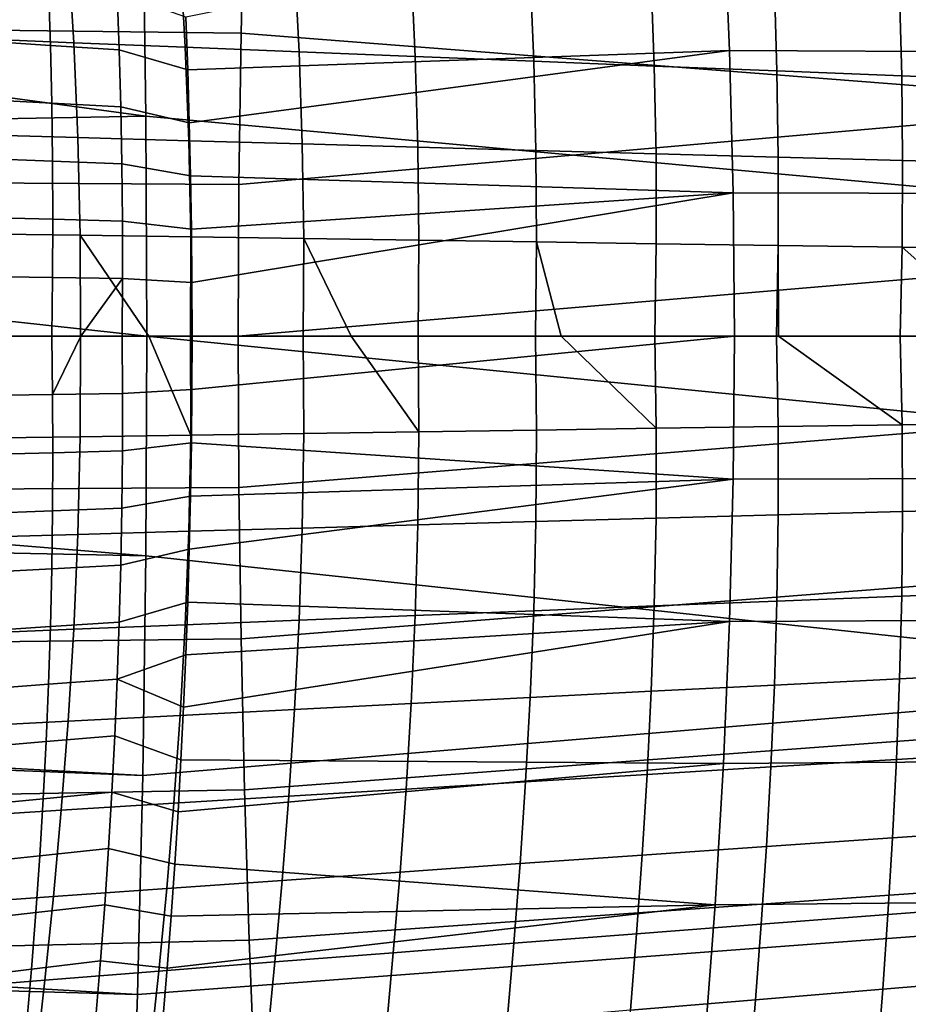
# Model space of a CAD drawing. Header units: metres. Extents: x -25 to 132, y -25 to 25.
# Tile 169 of 256: x 39.48 to 45.8, y -4.75 to 2.25. Entities that reach past the tile are written whole.
import ezdxf

# ---------------------------------------------------------------- set-up
doc = ezdxf.new("R2010")
doc.units = ezdxf.units.M
doc.layers.add('solid_12_061_071_XXX', color=7, linetype='CONTINUOUS')

msp = doc.modelspace()

# ---------------------------------------------------------------- linework, layer by layer
at = {"layer": 'solid_12_061_071_XXX'}
for points in [[(34.592991, 3.343183, 142.982071), (34.566586, 2.231676, 143.088196), (41.056084, 2.153667, 144.717712), (41.080193, 3.226839, 144.62085)], [(41.080193, 3.226839, 144.62085), (41.056084, 2.153667, 144.717712), (47.538963, 1.648939, 146.373184), (47.558544, 2.74584, 146.294586)], [(40.357227, 3.12477, 137.008133), (40.379467, 1.563349, 136.93129), (32.167973, 2.674245, 134.597794), (32.165443, 2.818866, 134.606491)], [(40.357227, 3.12477, 137.008133), (48.573589, 2.442668, 139.355103), (48.589348, 0.81457, 139.300735), (40.379467, 1.563349, 136.93129)], [(40.677326, 1.891053, 81.183678), (44.529907, 2.030667, 82.15963), (44.487358, 3.039382, 82.098846), (40.663773, 2.265652, 81.16481)], [(44.487358, 3.039382, 82.098846), (44.529907, 2.030667, 82.15963), (48.391846, 2.01105, 83.144112), (48.352261, 3.010349, 83.085838)], [(39.047417, 2.779134, 48.241596), (39.827045, 2.738475, 49.107159), (39.866989, 2.084757, 49.045784), (39.091225, 2.116398, 48.179607)], [(39.827045, 2.738475, 49.107159), (40.623772, 2.696958, 49.95668), (40.659882, 2.052432, 49.896008), (39.866989, 2.084757, 49.045784)], [(40.379467, 1.563349, 136.93129), (32.184349, 1.414367, 134.541534), (32.167973, 2.674245, 134.597794)], [(40.623772, 2.696958, 49.95668), (41.437145, 2.654945, 50.789848), (41.469479, 2.019707, 50.729961), (40.659882, 2.052432, 49.896008)], [(41.437145, 2.654945, 50.789848), (42.266731, 2.612509, 51.606331), (42.295376, 1.98664, 51.547318), (41.469479, 2.019707, 50.729961)], [(42.266731, 2.612509, 51.606331), (43.112125, 2.569265, 52.405746), (43.137177, 1.952935, 52.34771), (42.295376, 1.98664, 51.547318)], [(43.112125, 2.569265, 52.405746), (43.972874, 2.525695, 53.187794), (43.994457, 1.918969, 53.130829), (43.137177, 1.952935, 52.34771)], [(43.972874, 2.525695, 53.187794), (44.848553, 2.48154, 53.952095), (44.86681, 1.88454, 53.896313), (43.994457, 1.918969, 53.130829)], [(39.192089, 2.512169, 80.867332), (39.20496, 2.097316, 80.890869), (39.700565, 2.065393, 80.968155), (39.687263, 2.474713, 80.945717)], [(39.687263, 2.474713, 80.945717), (39.700565, 2.065393, 80.968155), (40.190536, 2.034468, 81.06411), (40.176422, 2.438425, 81.042427)], [(44.848553, 2.48154, 53.952095), (45.738716, 2.436986, 54.698315), (45.753815, 1.849798, 54.643822), (44.86681, 1.88454, 53.896313)], [(40.176422, 2.438425, 81.042427), (40.190536, 2.034468, 81.06411), (40.677326, 1.891053, 81.183678), (40.663773, 2.265652, 81.16481)], [(45.738716, 2.436986, 54.698315), (46.642933, 2.392057, 55.426102), (46.655052, 1.814763, 55.373016), (45.753815, 1.849798, 54.643822)], [(34.566586, 2.231676, 143.088196), (34.550743, 1.116727, 143.152008), (41.041626, 1.077531, 144.775955), (41.056084, 2.153667, 144.717712)], [(39.091225, 2.116398, 48.179607), (39.866989, 2.084757, 49.045784), (39.896126, 1.410606, 48.999737), (39.123856, 1.432475, 48.133736)], [(41.056084, 2.153667, 144.717712), (41.041626, 1.077531, 144.775955), (47.538963, 1.648939, 146.373184)], [(39.20496, 2.097316, 80.890869), (39.213631, 1.680899, 80.909935), (39.710114, 1.654802, 80.986313), (39.700565, 2.065393, 80.968155)], [(39.700565, 2.065393, 80.968155), (39.710114, 1.654802, 80.986313), (40.20137, 1.629523, 81.081711), (40.190536, 2.034468, 81.06411)], [(39.866989, 2.084757, 49.045784), (40.659882, 2.052432, 49.896008), (40.685539, 1.388256, 49.849895), (39.896126, 1.410606, 48.999737)], [(40.190536, 2.034468, 81.06411), (40.20137, 1.629523, 81.081711), (40.688438, 1.515292, 81.199142), (40.677326, 1.891053, 81.183678)], [(40.659882, 2.052432, 49.896008), (41.469479, 2.019707, 50.729961), (41.491711, 1.365618, 50.683899), (40.685539, 1.388256, 49.849895)], [(40.677326, 1.891053, 81.183678), (40.688438, 1.515292, 81.199142), (44.529907, 2.030667, 82.15963)], [(40.688438, 1.515292, 81.199142), (40.697102, 1.138254, 81.211205), (44.555439, 1.017543, 82.196098), (44.529907, 2.030667, 82.15963)], [(44.529907, 2.030667, 82.15963), (44.555439, 1.017543, 82.196098), (48.4156, 1.007602, 83.17907), (48.391846, 2.01105, 83.144112)], [(41.469479, 2.019707, 50.729961), (42.295376, 1.98664, 51.547318), (42.314251, 1.342736, 51.501411), (41.491711, 1.365618, 50.683899)], [(42.295376, 1.98664, 51.547318), (43.137177, 1.952935, 52.34771), (43.152779, 1.319405, 52.302094), (42.314251, 1.342736, 51.501411)], [(43.137177, 1.952935, 52.34771), (43.994457, 1.918969, 53.130829), (44.006905, 1.295888, 53.085629), (43.152779, 1.319405, 52.302094)], [(43.994457, 1.918969, 53.130829), (44.86681, 1.88454, 53.896313), (44.87624, 1.272047, 53.851665), (44.006905, 1.295888, 53.085629)], [(44.86681, 1.88454, 53.896313), (45.753815, 1.849798, 54.643822), (45.760387, 1.247989, 54.599873), (44.87624, 1.272047, 53.851665)], [(45.753815, 1.849798, 54.643822), (46.655052, 1.814763, 55.373016), (46.658955, 1.223725, 55.329914), (45.760387, 1.247989, 54.599873)], [(39.213631, 1.680899, 80.909935), (39.218033, 1.262938, 80.924492), (39.715862, 1.242952, 81.000175), (39.710114, 1.654802, 80.986313)], [(39.710114, 1.654802, 80.986313), (39.715862, 1.242952, 81.000175), (40.2089, 1.223597, 81.095222), (40.20137, 1.629523, 81.081711)], [(40.20137, 1.629523, 81.081711), (40.2089, 1.223597, 81.095222), (40.697102, 1.138254, 81.211205), (40.688438, 1.515292, 81.199142)], [(41.036861, -0.000107, 144.79538), (47.529194, 0.549796, 146.412521), (47.538963, 1.648939, 146.373184), (41.041626, 1.077531, 144.775955)], [(40.379467, 1.563349, 136.93129), (40.386909, -0.000003, 136.90564), (32.188175, 0.891898, 134.528381), (32.184349, 1.414367, 134.541534)], [(40.379467, 1.563349, 136.93129), (48.589348, 0.81457, 139.300735), (48.589348, -0.81457, 139.300735), (40.386909, -0.000003, 136.90564)], [(39.123856, 1.432475, 48.133736), (39.896126, 1.410606, 48.999737), (39.912487, 0.715771, 48.9692), (39.143253, 0.727097, 48.104172)], [(39.896126, 1.410606, 48.999737), (40.685539, 1.388256, 49.849895), (40.698868, 0.704191, 49.818523), (39.912487, 0.715771, 48.9692)], [(40.685539, 1.388256, 49.849895), (41.491711, 1.365618, 50.683899), (41.502033, 0.692456, 50.651821), (40.698868, 0.704191, 49.818523)], [(41.491711, 1.365618, 50.683899), (42.314251, 1.342736, 51.501411), (42.321629, 0.680592, 51.468773), (41.502033, 0.692456, 50.651821)], [(42.314251, 1.342736, 51.501411), (43.152779, 1.319405, 52.302094), (43.157291, 0.668489, 52.269051), (42.321629, 0.680592, 51.468773)], [(39.218033, 1.262938, 80.924492), (39.218105, 0.843454, 80.934509), (39.717777, 0.829859, 81.009712), (39.715862, 1.242952, 81.000175)], [(43.152779, 1.319405, 52.302094), (44.006905, 1.295888, 53.085629), (44.008663, 0.656289, 53.052334), (43.157291, 0.668489, 52.269051)], [(44.006905, 1.295888, 53.085629), (44.87624, 1.272047, 53.851665), (44.875378, 0.643915, 53.818291), (44.008663, 0.656289, 53.052334)], [(44.87624, 1.272047, 53.851665), (45.760387, 1.247989, 54.599873), (45.757061, 0.631432, 54.566593), (44.875378, 0.643915, 53.818291)], [(39.715862, 1.242952, 81.000175), (39.717777, 0.829859, 81.009712), (40.213104, 0.816696, 81.10463), (40.2089, 1.223597, 81.095222)], [(40.2089, 1.223597, 81.095222), (40.213104, 0.816696, 81.10463), (40.703304, 0.760024, 81.219841), (40.697102, 1.138254, 81.211205)], [(45.760387, 1.247989, 54.599873), (46.658955, 1.223725, 55.329914), (46.653351, 0.618839, 55.296909), (45.757061, 0.631432, 54.566593)], [(40.697102, 1.138254, 81.211205), (40.703304, 0.760024, 81.219841), (44.555439, 1.017543, 82.196098)], [(34.550743, 1.116727, 143.152008), (34.545525, 0.000026, 143.173294), (41.036861, -0.000107, 144.79538), (41.041626, 1.077531, 144.775955)], [(40.703304, 0.760024, 81.219841), (40.707035, 0.380607, 81.225029), (44.555439, 1.017543, 82.196098)], [(40.707035, 0.380607, 81.225029), (40.708279, 0, 81.226768), (44.56395, 0, 82.208252), (44.555439, 1.017543, 82.196098)], [(44.555439, 1.017543, 82.196098), (44.56395, 0, 82.208252), (48.423515, 0, 83.190727), (48.4156, 1.007602, 83.17907)], [(40.386909, -0.000003, 136.90564), (32.190701, 0.008428, 134.519699), (32.188175, 0.891898, 134.528381)], [(39.218105, 0.843454, 80.934509), (39.213787, 0.422468, 80.939957), (39.715813, 0.415537, 81.0149), (39.717777, 0.829859, 81.009712)], [(39.717777, 0.829859, 81.009712), (39.715813, 0.415537, 81.0149), (40.21397, 0.408828, 81.109924), (40.213104, 0.816696, 81.10463)], [(40.213104, 0.816696, 81.10463), (40.21397, 0.408828, 81.109924), (40.707035, 0.380607, 81.225029), (40.703304, 0.760024, 81.219841)], [(39.147373, 0, 48.091106), (39.143253, 0.727097, 48.104172), (39.912487, 0.715771, 48.9692), (39.914104, 0, 48.954357)], [(40.399963, 0, 49.483788), (39.912487, 0.715771, 48.9692), (40.698868, 0.704191, 49.818523), (40.697971, -0.000001, 49.802059)], [(39.914104, 0, 48.954357), (39.912487, 0.715771, 48.9692), (40.399963, 0, 49.483788)], [(40.697971, -0.000001, 49.802059), (40.698868, 0.704191, 49.818523), (41.502033, 0.692456, 50.651821), (41.498646, 0.000001, 50.633896)], [(41.498646, 0.000001, 50.633896), (41.502033, 0.692456, 50.651821), (41.840328, 0, 50.978931)], [(41.840328, 0, 50.978931), (41.502033, 0.692456, 50.651821), (42.321629, 0.680592, 51.468773), (42.315796, -0.000001, 51.449558)], [(42.315796, -0.000001, 51.449558), (42.321629, 0.680592, 51.468773), (43.157291, 0.668489, 52.269051), (43.14909, 0, 52.24873)], [(43.14909, 0, 52.24873), (43.157291, 0.668489, 52.269051), (43.333519, 0, 52.421345)], [(43.333519, 0, 52.421345), (43.157291, 0.668489, 52.269051), (44.008663, 0.656289, 53.052334), (43.998192, 0, 53.031094)], [(43.998192, 0, 53.031094), (44.008663, 0.656289, 53.052334), (44.875378, 0.643915, 53.818291), (44.862762, 0, 53.796326)], [(44.862762, 0, 53.796326), (44.875378, 0.643915, 53.818291), (44.877586, 0, 53.809181)], [(44.877586, 0, 53.809181), (44.875378, 0.643915, 53.818291), (45.757061, 0.631432, 54.566593), (45.742462, 0, 54.544109)], [(45.742462, 0, 54.544109), (45.757061, 0.631432, 54.566593), (46.470562, 0, 55.140579)], [(46.470562, 0, 55.140579), (45.757061, 0.631432, 54.566593), (46.653351, 0.618839, 55.296909), (46.636951, 0, 55.274124)], [(41.041794, -1.077744, 144.775986), (47.529247, -0.5501, 146.412521), (47.529194, 0.549796, 146.412521), (41.036861, -0.000107, 144.79538)], [(39.213787, 0.422468, 80.939957), (39.205097, 0, 80.940811), (39.710087, 0, 81.015755), (39.715813, 0.415537, 81.0149)], [(39.715813, 0.415537, 81.0149), (39.710087, 0, 81.015755), (39.916157, 0, 81.052383), (40.21397, 0.408828, 81.109924)], [(39.916157, 0, 81.052383), (40.211704, 0, 81.111145), (40.21397, 0.408828, 81.109924)], [(40.21397, 0.408828, 81.109924), (40.211704, 0, 81.111145), (40.708279, 0, 81.226768), (40.707035, 0.380607, 81.225029)], [(40.379467, -1.563355, 136.93129), (32.188175, -0.891898, 134.528381), (32.190701, 0.008428, 134.519699), (40.386909, -0.000003, 136.90564)], [(34.545525, 0.000026, 143.173294), (34.550938, -1.116674, 143.152054), (41.041794, -1.077744, 144.775986), (41.036861, -0.000107, 144.79538)], [(39.143253, -0.727097, 48.104172), (39.147373, 0, 48.091106), (39.914104, 0, 48.954357), (39.912487, -0.71577, 48.9692)], [(39.715813, -0.41554, 81.0149), (39.710087, 0, 81.015755), (39.205097, 0, 80.940811), (39.213787, -0.422474, 80.939957)], [(39.715813, -0.41554, 81.0149), (39.916157, 0, 81.052383), (39.710087, 0, 81.015755)], [(40.21397, -0.408828, 81.109924), (40.211704, 0, 81.111145), (39.916157, 0, 81.052383), (39.715813, -0.41554, 81.0149)], [(39.912487, -0.71577, 48.9692), (39.914104, 0, 48.954357), (40.399963, 0, 49.483788), (40.698868, -0.704192, 49.818523)], [(40.707035, -0.380607, 81.225029), (40.708279, 0, 81.226768), (40.211704, 0, 81.111145), (40.21397, -0.408828, 81.109924)], [(40.698868, -0.704192, 49.818523), (40.399963, 0, 49.483788), (40.697971, -0.000001, 49.802059)], [(40.698868, -0.704192, 49.818523), (40.697971, -0.000001, 49.802059), (41.498646, 0.000001, 50.633896), (41.502033, -0.692456, 50.651821)], [(40.707035, -0.380607, 81.225029), (44.56395, 0, 82.208252), (40.708279, 0, 81.226768)], [(41.502033, -0.692456, 50.651821), (41.498646, 0.000001, 50.633896), (41.840328, 0, 50.978931), (42.321629, -0.680592, 51.468773)], [(42.321629, -0.680592, 51.468773), (41.840328, 0, 50.978931), (42.315796, -0.000001, 51.449558)], [(40.386909, -0.000003, 136.90564), (48.589348, -0.81457, 139.300735), (48.573589, -2.442668, 139.355103), (40.379467, -1.563355, 136.93129)], [(44.555439, -1.017543, 82.196098), (44.56395, 0, 82.208252), (40.707035, -0.380607, 81.225029), (40.703304, -0.760024, 81.219841)], [(42.321629, -0.680592, 51.468773), (42.315796, -0.000001, 51.449558), (43.14909, 0, 52.24873), (43.157291, -0.668489, 52.269051)], [(43.157291, -0.668489, 52.269051), (43.14909, 0, 52.24873), (43.333519, 0, 52.421345), (44.008663, -0.656288, 53.052334)], [(44.008663, -0.656288, 53.052334), (43.333519, 0, 52.421345), (43.998192, 0, 53.031094)], [(44.008663, -0.656288, 53.052334), (43.998192, 0, 53.031094), (44.862762, 0, 53.796326), (44.875378, -0.643915, 53.818291)], [(48.4156, -1.007602, 83.17907), (48.423515, 0, 83.190727), (44.56395, 0, 82.208252), (44.555439, -1.017543, 82.196098)], [(44.875378, -0.643915, 53.818291), (44.862762, 0, 53.796326), (44.877586, 0, 53.809181), (45.757061, -0.631432, 54.566593)], [(45.757061, -0.631432, 54.566593), (44.877586, 0, 53.809181), (45.742462, 0, 54.544109)], [(45.757061, -0.631432, 54.566593), (45.742462, 0, 54.544109), (46.470562, 0, 55.140579), (46.653351, -0.618839, 55.296909)], [(39.218105, -0.843467, 80.934509), (39.717777, -0.829865, 81.009712), (39.715813, -0.41554, 81.0149), (39.213787, -0.422474, 80.939957)], [(40.21397, -0.408828, 81.109924), (39.715813, -0.41554, 81.0149), (39.717777, -0.829865, 81.009712), (40.213104, -0.816696, 81.10463)], [(40.707035, -0.380607, 81.225029), (40.21397, -0.408828, 81.109924), (40.213104, -0.816696, 81.10463), (40.703304, -0.760024, 81.219841)], [(41.056427, -2.153879, 144.717789), (47.539127, -1.649243, 146.373199), (47.529247, -0.5501, 146.412521), (41.041794, -1.077744, 144.775986)], [(46.653351, -0.618839, 55.296909), (46.658955, -1.223725, 55.329914), (45.760387, -1.247988, 54.599873), (45.757061, -0.631432, 54.566593)], [(41.502033, -0.692456, 50.651821), (41.491711, -1.365618, 50.683899), (40.685539, -1.388256, 49.849895), (40.698868, -0.704192, 49.818523)], [(42.321629, -0.680592, 51.468773), (42.314251, -1.342737, 51.501411), (41.491711, -1.365618, 50.683899), (41.502033, -0.692456, 50.651821)], [(43.157291, -0.668489, 52.269051), (43.152779, -1.319405, 52.302094), (42.314251, -1.342737, 51.501411), (42.321629, -0.680592, 51.468773)], [(44.008663, -0.656288, 53.052334), (44.006905, -1.295887, 53.085629), (43.152779, -1.319405, 52.302094), (43.157291, -0.668489, 52.269051)], [(44.875378, -0.643915, 53.818291), (44.87624, -1.272047, 53.851665), (44.006905, -1.295887, 53.085629), (44.008663, -0.656288, 53.052334)], [(45.757061, -0.631432, 54.566593), (45.760387, -1.247988, 54.599873), (44.87624, -1.272047, 53.851665), (44.875378, -0.643915, 53.818291)], [(39.912487, -0.71577, 48.9692), (39.896126, -1.410605, 48.999737), (39.123856, -1.432474, 48.133736), (39.143253, -0.727097, 48.104172)], [(40.698868, -0.704192, 49.818523), (40.685539, -1.388256, 49.849895), (39.896126, -1.410605, 48.999737), (39.912487, -0.71577, 48.9692)], [(40.703304, -0.760024, 81.219841), (40.213104, -0.816696, 81.10463), (40.2089, -1.223597, 81.095222), (40.697102, -1.138254, 81.211205)], [(44.555439, -1.017543, 82.196098), (40.703304, -0.760024, 81.219841), (40.697102, -1.138254, 81.211205)], [(39.218033, -1.262957, 80.924492), (39.715862, -1.24296, 81.000175), (39.717777, -0.829865, 81.009712), (39.218105, -0.843467, 80.934509)], [(40.213104, -0.816696, 81.10463), (39.717777, -0.829865, 81.009712), (39.715862, -1.24296, 81.000175), (40.2089, -1.223597, 81.095222)], [(40.379467, -1.563355, 136.93129), (32.184502, -1.397519, 134.541016), (32.188175, -0.891898, 134.528381)], [(44.529907, -2.030667, 82.15963), (44.555439, -1.017543, 82.196098), (40.688438, -1.515292, 81.199142), (40.677326, -1.891053, 81.183678)], [(44.555439, -1.017543, 82.196098), (40.697102, -1.138254, 81.211205), (40.688438, -1.515292, 81.199142)], [(48.4156, -1.007602, 83.17907), (44.555439, -1.017543, 82.196098), (44.529907, -2.030667, 82.15963), (48.391846, -2.01105, 83.144112)], [(34.566975, -2.231623, 143.088287), (41.056427, -2.153879, 144.717789), (41.041794, -1.077744, 144.775986), (34.550938, -1.116674, 143.152054)], [(40.697102, -1.138254, 81.211205), (40.2089, -1.223597, 81.095222), (40.20137, -1.629523, 81.081711), (40.688438, -1.515292, 81.199142)], [(39.213631, -1.680924, 80.909927), (39.710114, -1.654813, 80.986313), (39.715862, -1.24296, 81.000175), (39.218033, -1.262957, 80.924492)], [(40.2089, -1.223597, 81.095222), (39.715862, -1.24296, 81.000175), (39.710114, -1.654813, 80.986313), (40.20137, -1.629523, 81.081711)], [(45.760387, -1.247988, 54.599873), (45.753815, -1.849798, 54.643822), (44.86681, -1.88454, 53.896313), (44.87624, -1.272047, 53.851665)], [(46.658955, -1.223725, 55.329914), (46.655052, -1.814763, 55.373016), (45.753815, -1.849798, 54.643822), (45.760387, -1.247988, 54.599873)], [(43.152779, -1.319405, 52.302094), (43.137177, -1.952936, 52.34771), (42.295376, -1.986642, 51.547318), (42.314251, -1.342737, 51.501411)], [(44.006905, -1.295887, 53.085629), (43.994457, -1.918967, 53.130829), (43.137177, -1.952936, 52.34771), (43.152779, -1.319405, 52.302094)], [(44.87624, -1.272047, 53.851665), (44.86681, -1.88454, 53.896313), (43.994457, -1.918967, 53.130829), (44.006905, -1.295887, 53.085629)], [(40.357227, -3.124776, 137.008133), (32.167973, -2.674245, 134.597794), (32.184502, -1.397519, 134.541016), (40.379467, -1.563355, 136.93129)], [(40.685539, -1.388256, 49.849895), (40.659882, -2.052433, 49.896008), (39.866989, -2.084756, 49.045784), (39.896126, -1.410605, 48.999737)], [(41.491711, -1.365618, 50.683899), (41.469479, -2.019706, 50.729961), (40.659882, -2.052433, 49.896008), (40.685539, -1.388256, 49.849895)], [(42.314251, -1.342737, 51.501411), (42.295376, -1.986642, 51.547318), (41.469479, -2.019706, 50.729961), (41.491711, -1.365618, 50.683899)], [(39.896126, -1.410605, 48.999737), (39.866989, -2.084756, 49.045784), (39.091225, -2.116398, 48.179607), (39.123856, -1.432474, 48.133736)], [(40.688438, -1.515292, 81.199142), (40.20137, -1.629523, 81.081711), (40.190536, -2.034468, 81.06411), (40.677326, -1.891053, 81.183678)], [(40.357227, -3.124776, 137.008133), (40.379467, -1.563355, 136.93129), (48.573589, -2.442668, 139.355103)], [(39.20496, -2.097347, 80.890869), (39.700565, -2.065407, 80.968155), (39.710114, -1.654813, 80.986313), (39.213631, -1.680924, 80.909927)], [(40.20137, -1.629523, 81.081711), (39.710114, -1.654813, 80.986313), (39.700565, -2.065407, 80.968155), (40.190536, -2.034468, 81.06411)], [(41.0807, -3.227051, 144.620956), (47.558815, -2.746143, 146.294632), (47.539127, -1.649243, 146.373199), (41.056427, -2.153879, 144.717789)], [(46.655052, -1.814763, 55.373016), (46.642933, -2.392057, 55.426102), (45.738716, -2.436985, 54.698315), (45.753815, -1.849798, 54.643822)], [(44.86681, -1.88454, 53.896313), (44.848553, -2.481541, 53.952095), (43.972874, -2.525693, 53.187794), (43.994457, -1.918967, 53.130829)], [(45.753815, -1.849798, 54.643822), (45.738716, -2.436985, 54.698315), (44.848553, -2.481541, 53.952095), (44.86681, -1.88454, 53.896313)], [(40.677326, -1.891053, 81.183678), (40.190536, -2.034468, 81.06411), (40.176422, -2.438425, 81.042427), (40.663773, -2.265652, 81.16481)], [(44.529907, -2.030667, 82.15963), (40.677326, -1.891053, 81.183678), (40.663773, -2.265652, 81.16481)], [(43.137177, -1.952936, 52.34771), (43.112125, -2.569265, 52.405746), (42.266731, -2.612511, 51.606331), (42.295376, -1.986642, 51.547318)], [(43.994457, -1.918967, 53.130829), (43.972874, -2.525693, 53.187794), (43.112125, -2.569265, 52.405746), (43.137177, -1.952936, 52.34771)], [(41.469479, -2.019706, 50.729961), (41.437145, -2.654944, 50.789848), (40.623772, -2.696958, 49.95668), (40.659882, -2.052433, 49.896008)], [(42.295376, -1.986642, 51.547318), (42.266731, -2.612511, 51.606331), (41.437145, -2.654944, 50.789848), (41.469479, -2.019706, 50.729961)], [(48.391846, -2.01105, 83.144112), (44.529907, -2.030667, 82.15963), (44.487358, -3.039382, 82.098846), (48.352261, -3.010349, 83.085838)], [(39.866989, -2.084756, 49.045784), (39.827045, -2.738474, 49.107159), (39.047417, -2.779134, 48.241596), (39.091225, -2.116398, 48.179607)], [(39.192085, -2.512206, 80.867332), (39.687263, -2.47473, 80.945717), (39.700565, -2.065407, 80.968155), (39.20496, -2.097347, 80.890869)], [(40.190536, -2.034468, 81.06411), (39.700565, -2.065407, 80.968155), (39.687263, -2.47473, 80.945717), (40.176422, -2.438425, 81.042427)], [(40.659882, -2.052433, 49.896008), (40.623772, -2.696958, 49.95668), (39.827045, -2.738474, 49.107159), (39.866989, -2.084756, 49.045784)], [(44.487358, -3.039382, 82.098846), (44.529907, -2.030667, 82.15963), (40.647785, -2.639261, 81.142555), (40.62936, -3.011973, 81.116913)], [(44.529907, -2.030667, 82.15963), (40.663773, -2.265652, 81.16481), (40.647785, -2.639261, 81.142555)], [(34.593575, -3.34313, 142.982224), (41.0807, -3.227051, 144.620956), (41.056427, -2.153879, 144.717789), (34.566975, -2.231623, 143.088287)], [(40.647785, -2.639261, 81.142555), (40.663773, -2.265652, 81.16481), (40.176422, -2.438425, 81.042427)], [(40.176422, -2.438425, 81.042427), (39.687263, -2.47473, 80.945717), (39.670246, -2.882766, 80.919029), (40.159046, -2.841386, 81.016678)], [(40.62936, -3.011973, 81.116913), (40.647785, -2.639261, 81.142555), (40.176422, -2.438425, 81.042427), (40.159046, -2.841386, 81.016678)], [(40.320351, -4.682454, 137.136063), (40.357227, -3.124776, 137.008133), (48.573589, -2.442668, 139.355103), (48.542202, -4.067684, 139.463684)], [(45.738716, -2.436985, 54.698315), (45.716469, -3.009674, 54.763222), (44.822922, -3.063193, 54.018883), (44.848553, -2.481541, 53.952095)], [(46.642933, -2.392057, 55.426102), (46.623882, -2.955713, 55.48904), (45.716469, -3.009674, 54.763222), (45.738716, -2.436985, 54.698315)], [(39.175072, -2.92548, 80.839363), (39.670246, -2.882766, 80.919029), (39.687263, -2.47473, 80.945717), (39.192085, -2.512206, 80.867332)], [(44.848553, -2.481541, 53.952095), (44.822922, -3.063193, 54.018883), (43.943695, -3.11623, 53.256382), (43.972874, -2.525693, 53.187794)], [(43.112125, -2.569265, 52.405746), (43.07925, -3.168578, 52.476055), (42.230026, -3.220546, 51.678299), (42.266731, -2.612511, 51.606331)], [(43.972874, -2.525693, 53.187794), (43.943695, -3.11623, 53.256382), (43.07925, -3.168578, 52.476055), (43.112125, -2.569265, 52.405746)], [(41.437145, -2.654944, 50.789848), (41.396507, -3.271551, 50.863388), (40.579105, -3.32207, 50.031742), (40.623772, -2.696958, 49.95668)], [(42.266731, -2.612511, 51.606331), (42.230026, -3.220546, 51.678299), (41.396507, -3.271551, 50.863388), (41.437145, -2.654944, 50.789848)], [(40.357227, -3.124776, 137.008133), (32.165745, -2.802044, 134.605453), (32.167973, -2.674245, 134.597794)], [(40.623772, -2.696958, 49.95668), (40.579105, -3.32207, 50.031742), (39.778267, -3.372014, 49.183689), (39.827045, -2.738474, 49.107159)], [(39.827045, -2.738474, 49.107159), (39.778267, -3.372014, 49.183689), (38.99448, -3.420949, 48.319523), (39.047417, -2.779134, 48.241596)], [(41.11454, -4.295825, 144.485779), (47.588245, -3.839335, 146.177002), (47.558815, -2.746143, 146.294632), (41.0807, -3.227051, 144.620956)], [(40.320351, -4.682454, 137.136063), (32.134449, -4.203703, 134.712952), (32.165745, -2.802044, 134.605453), (40.357227, -3.124776, 137.008133)], [(40.159046, -2.841386, 81.016678), (39.670246, -2.882766, 80.919029), (39.649555, -3.289501, 80.888107), (40.138428, -3.243345, 80.986877)], [(40.608513, -3.383648, 81.087898), (40.62936, -3.011973, 81.116913), (40.159046, -2.841386, 81.016678), (40.138428, -3.243345, 80.986877)], [(39.153976, -3.337147, 80.806984), (39.649555, -3.289501, 80.888107), (39.670246, -2.882766, 80.919029), (39.175072, -2.92548, 80.839363)], [(45.716469, -3.009674, 54.763222), (45.688438, -3.567998, 54.838417), (44.791378, -3.629649, 54.096539), (44.822922, -3.063193, 54.018883)], [(46.623882, -2.955713, 55.48904), (46.599182, -3.505841, 55.561726), (45.688438, -3.567998, 54.838417), (45.716469, -3.009674, 54.763222)], [(44.427788, -4.0437, 82.013741), (44.487358, -3.039382, 82.098846), (40.608513, -3.383648, 81.087898), (40.585247, -3.754437, 81.055511)], [(44.487358, -3.039382, 82.098846), (40.62936, -3.011973, 81.116913), (40.608513, -3.383648, 81.087898)], [(44.822922, -3.063193, 54.018883), (44.791378, -3.629649, 54.096539), (43.908463, -3.690752, 53.336452), (43.943695, -3.11623, 53.256382)], [(48.352261, -3.010349, 83.085838), (44.487358, -3.039382, 82.098846), (44.427788, -4.0437, 82.013741), (48.296837, -4.005505, 83.004257)], [(43.943695, -3.11623, 53.256382), (43.908463, -3.690752, 53.336452), (43.040176, -3.751068, 52.558483), (43.07925, -3.168578, 52.476055)], [(43.07925, -3.168578, 52.476055), (43.040176, -3.751068, 52.558483), (42.18697, -3.810962, 51.763058), (42.230026, -3.220546, 51.678299)], [(34.630634, -4.449543, 142.834198), (41.11454, -4.295825, 144.485779), (41.0807, -3.227051, 144.620956), (34.593575, -3.34313, 142.982224)], [(39.128864, -3.747189, 80.770241), (39.625233, -3.694921, 80.852982), (39.649555, -3.289501, 80.888107), (39.153976, -3.337147, 80.806984)], [(40.138428, -3.243345, 80.986877), (39.649555, -3.289501, 80.888107), (39.625233, -3.694921, 80.852982), (40.11459, -3.644293, 80.953033)], [(40.585247, -3.754437, 81.055511), (40.608513, -3.383648, 81.087898), (40.138428, -3.243345, 80.986877), (40.11459, -3.644293, 80.953033)], [(41.396507, -3.271551, 50.863388), (41.349354, -3.86976, 50.950424), (40.52774, -3.92802, 50.121021), (40.579105, -3.32207, 50.031742)], [(42.230026, -3.220546, 51.678299), (42.18697, -3.810962, 51.763058), (41.349354, -3.86976, 50.950424), (41.396507, -3.271551, 50.863388)], [(40.579105, -3.32207, 50.031742), (40.52774, -3.92802, 50.121021), (39.722603, -3.985642, 49.275188), (39.778267, -3.372014, 49.183689)], [(39.778267, -3.372014, 49.183689), (39.722603, -3.985642, 49.275188), (38.934444, -4.042125, 48.413197), (38.99448, -3.420949, 48.319523)], [(45.688438, -3.567998, 54.838417), (45.655777, -4.112252, 54.923794), (44.755127, -4.18124, 54.184948), (44.791378, -3.629649, 54.096539)], [(46.599182, -3.505841, 55.561726), (46.56992, -4.042705, 55.644047), (45.655777, -4.112252, 54.923794), (45.688438, -3.567998, 54.838417)], [(44.791378, -3.629649, 54.096539), (44.755127, -4.18124, 54.184948), (43.86845, -4.249619, 53.427879), (43.908463, -3.690752, 53.336452)], [(39.099796, -4.155583, 80.729156), (39.597321, -4.099011, 80.813667), (39.625233, -3.694921, 80.852982), (39.128864, -3.747189, 80.770241)], [(40.11459, -3.644293, 80.953033), (39.625233, -3.694921, 80.852982), (39.597321, -4.099011, 80.813667), (40.087551, -4.044225, 80.915154)], [(40.559547, -4.124517, 81.019745), (40.585247, -3.754437, 81.055511), (40.11459, -3.644293, 80.953033), (40.087551, -4.044225, 80.915154)], [(43.908463, -3.690752, 53.336452), (43.86845, -4.249619, 53.427879), (42.996246, -4.31713, 52.652908), (43.040176, -3.751068, 52.558483)], [(44.427788, -4.0437, 82.013741), (40.585247, -3.754437, 81.055511), (40.559547, -4.124517, 81.019745)], [(43.040176, -3.751068, 52.558483), (42.996246, -4.31713, 52.652908), (42.138966, -4.384185, 51.860474), (42.18697, -3.810962, 51.763058)], [(41.157864, -5.358774, 144.312561), (47.627357, -4.927363, 146.020599), (47.588245, -3.839335, 146.177002), (41.11454, -4.295825, 144.485779)], [(42.18697, -3.810962, 51.763058), (42.138966, -4.384185, 51.860474), (41.29715, -4.450028, 51.050804), (41.349354, -3.86976, 50.950424)], [(41.349354, -3.86976, 50.950424), (41.29715, -4.450028, 51.050804), (40.47121, -4.515294, 50.224369), (40.52774, -3.92802, 50.121021)], [(39.722603, -3.985642, 49.275188), (39.661633, -4.579873, 49.381504), (38.868946, -4.643204, 48.522457), (38.934444, -4.042125, 48.413197)], [(40.52774, -3.92802, 50.121021), (40.47121, -4.515294, 50.224369), (39.661633, -4.579873, 49.381504), (39.722603, -3.985642, 49.275188)], [(40.087551, -4.044225, 80.915154), (39.597321, -4.099011, 80.813667), (39.565861, -4.501758, 80.770195), (40.057327, -4.443132, 80.87326)], [(40.531418, -4.493883, 80.980598), (40.559547, -4.124517, 81.019745), (40.087551, -4.044225, 80.915154), (40.057327, -4.443132, 80.87326)], [(44.351196, -5.043632, 81.90432), (44.427788, -4.0437, 82.013741), (40.531418, -4.493883, 80.980598), (40.50087, -4.862461, 80.938087)], [(44.427788, -4.0437, 82.013741), (40.559547, -4.124517, 81.019745), (40.531418, -4.493883, 80.980598)], [(48.296837, -4.005505, 83.004257), (44.427788, -4.0437, 82.013741), (44.351196, -5.043632, 81.90432), (48.225578, -4.996523, 82.899353)], [(46.56992, -4.042705, 55.644047), (46.536995, -4.566721, 55.73592), (45.619438, -4.642894, 55.019253), (45.655777, -4.112252, 54.923794)], [(39.066841, -4.56231, 80.683777), (39.565861, -4.501758, 80.770195), (39.597321, -4.099011, 80.813667), (39.099796, -4.155583, 80.729156)], [(40.269119, -6.234766, 137.314911), (40.320351, -4.682454, 137.136063), (48.542202, -4.067684, 139.463684), (48.495419, -5.687834, 139.626343)], [(45.655777, -4.112252, 54.923794), (45.619438, -4.642894, 55.019253), (44.715176, -4.71846, 54.284012), (44.755127, -4.18124, 54.184948)], [(44.755127, -4.18124, 54.184948), (44.715176, -4.71846, 54.284012), (43.824711, -4.793369, 53.53056), (43.86845, -4.249619, 53.427879)], [(40.320351, -4.682454, 137.136063), (32.127583, -4.452244, 134.736526), (32.134449, -4.203703, 134.712952)], [(43.86845, -4.249619, 53.427879), (43.824711, -4.793369, 53.53056), (42.948551, -4.867337, 52.759209), (42.996246, -4.31713, 52.652908)], [(34.678066, -5.549222, 142.644577), (41.157864, -5.358774, 144.312561), (41.11454, -4.295825, 144.485779), (34.630634, -4.449543, 142.834198)], [(42.996246, -4.31713, 52.652908), (42.948551, -4.867337, 52.759209), (42.087154, -4.940828, 51.970428), (42.138966, -4.384185, 51.860474)], [(42.138966, -4.384185, 51.860474), (42.087154, -4.940828, 51.970428), (41.241077, -5.013005, 51.16441), (41.29715, -4.450028, 51.050804)], [(40.269119, -6.234766, 137.314911), (32.090656, -5.601066, 134.863388), (32.127583, -4.452244, 134.736526), (40.320351, -4.682454, 137.136063)], [(40.057327, -4.443132, 80.87326), (39.565861, -4.501758, 80.770195), (39.530888, -4.903147, 80.72258), (40.023949, -4.841009, 80.827354)], [(40.50087, -4.862461, 80.938087), (40.531418, -4.493883, 80.980598), (40.057327, -4.443132, 80.87326), (40.023949, -4.841009, 80.827354)], [(41.29715, -4.450028, 51.050804), (41.241077, -5.013005, 51.16441), (40.41074, -5.084578, 50.341652), (40.47121, -4.515294, 50.224369)], [(39.030052, -4.967348, 80.634117), (39.530888, -4.903147, 80.72258), (39.565861, -4.501758, 80.770195), (39.066841, -4.56231, 80.683777)], [(40.47121, -4.515294, 50.224369), (40.41074, -5.084578, 50.341652), (39.59663, -5.155429, 49.502499), (39.661633, -4.579873, 49.381504)], [(39.661633, -4.579873, 49.381504), (39.59663, -5.155429, 49.502499), (38.799309, -5.224942, 48.64716), (38.868946, -4.643204, 48.522457)], [(46.536995, -4.566721, 55.73592), (46.501308, -5.078312, 55.837254), (45.580357, -5.160383, 55.124706), (45.619438, -4.642894, 55.019253)], [(45.619438, -4.642894, 55.019253), (45.580357, -5.160383, 55.124706), (44.672512, -5.24181, 54.393627), (44.715176, -4.71846, 54.284012)], [(44.715176, -4.71846, 54.284012), (44.672512, -5.24181, 54.393627), (43.778278, -5.322542, 53.644382), (43.824711, -4.793369, 53.53056)]]:
    msp.add_3dface(points, dxfattribs=at)

doc.saveas('drawing.dxf')
